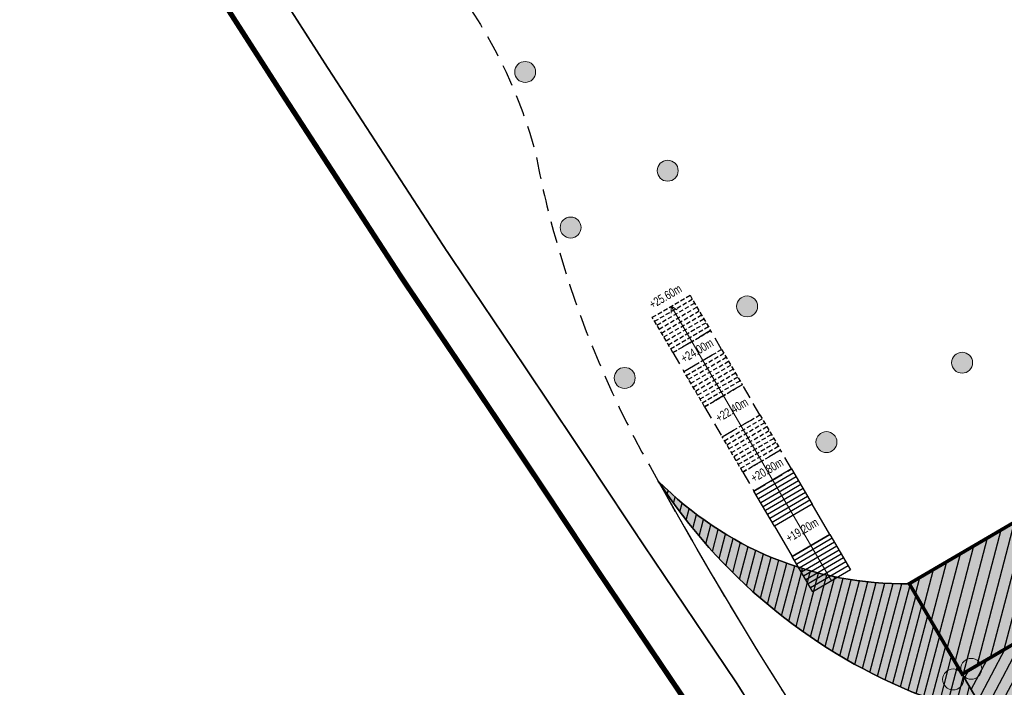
# Model space of a CAD drawing. Header units: millimetres. Extents: x -1402 to -179, y -280 to 6164.
# Tile 78 of 212: x -786 to -730, y 1825 to 1863. Entities that reach past the tile are written whole.
import ezdxf

# ---------------------------------------------------------------- set-up
doc = ezdxf.new("R2010")
doc.units = ezdxf.units.MM
for name, pattern in [('AJN-Limite', [1.25, 0.5, -0.25, 0, -0.25, 0, -0.25]), ('AJN-Projection', [0.375, 0.25, -0.125]), ('DASH', [0.35, 0.25, -0.1])]:
    doc.linetypes.add(name, pattern=pattern)
doc.layers.get('0').update_dxf_attribs({"linetype": 'CONTINUOUS'})
for name, color, linetype, lineweight in [('AJN-2-POT 120', 2, 'CONTINUOUS', 20), ('AJN-2-SBT-C', 2, 'CONTINUOUS', 20), ('AJN-7-100-L', 10, 'CONTINUOUS', 18), ('AJN-7-500-A', 10, 'CONTINUOUS', 18), ('AJN-8-252-H', 252, 'CONTINUOUS', 20), ('GEO-1-LIM-V', 10, 'AJN-Limite', 25)]:
    doc.layers.add(name, color=color, linetype=linetype, lineweight=lineweight)
for name, color, linetype, true_color in [('AJN-2-SBT-H', 7, 'CONTINUOUS', 0x6e6e6e), ('AJN-9-SRF-MARINHORIZON-HOUSING DUPLEX', 7, 'CONTINUOUS', 0x96cd7e), ('AJN-9-SRF-MARINHORIZON-NOT ACCESSIBLE', 7, 'CONTINUOUS', 0xcd6928), ('AJN-9-SRF-MARINHORIZON-TERRACE 50%', 7, 'CONTINUOUS', 0xf8d731)]:
    doc.layers.add(name, color=color, linetype=linetype, true_color=true_color)
for name, color, linetype in [('AJN-2-SBT-P', 251, 'AJN-Projection'), ('AJN-2-SBT-V', 51, 'CONTINUOUS'), ('AJN-8-254-H', 254, 'CONTINUOUS')]:
    doc.layers.add(name, color=color, linetype=linetype)
doc.styles.get("Standard").update_dxf_attribs({"font": 'rs.shx', "bigfont": 'hztxt.shx'})

# ---------------------------------------------------------------- blocks, each defined once
blk = doc.blocks.new('A$C26D66667')
at = {"layer": 'AJN-2-SBT-V', "linetype": 'Continuous'}
for p, q in [((-2.273736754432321e-13, 2.340000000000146), (2.499999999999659, 2.340000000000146)), ((-5.684341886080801e-14, -2.273736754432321e-13), (5.684341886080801e-14, 2.339999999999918)), ((2.500000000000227, 2.340000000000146), (2.500000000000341, 0)), ((-2.842170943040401e-13, 2.079999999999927), (2.499999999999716, 2.080000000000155)), ((-2.273736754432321e-13, 1.819999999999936), (2.499999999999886, 1.819999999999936)), ((-2.273736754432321e-13, 1.559999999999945), (2.499999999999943, 1.560000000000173)), ((-5.684341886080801e-14, 1.299999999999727), (2.500000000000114, 1.299999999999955)), ((0, 1.039999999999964), (2.500000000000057, 1.039999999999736)), ((-1.13686837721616e-13, 0.7799999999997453), (2.499999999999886, 0.7799999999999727)), ((-1.70530256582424e-13, 0.5199999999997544), (2.500000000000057, 0.5199999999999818)), ((-1.13686837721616e-13, 0.2599999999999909), (2.5, 0.2599999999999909)), ((-5.684341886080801e-14, -2.273736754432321e-13), (2.500000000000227, 0))]:
    blk.add_line(p, q, dxfattribs=at)
blk = doc.blocks.new('A$C4A131977')
at = {"layer": 'AJN-2-SBT-P'}
for p, q in [((-1.13686837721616e-13, 2.340000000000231), (2.499999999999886, 2.340000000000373)), ((1.13686837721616e-13, -2.842170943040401e-14), (1.13686837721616e-13, 2.340000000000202)), ((2.500000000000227, 2.340000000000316), (2.500000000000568, 1.70530256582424e-13)), ((-2.273736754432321e-13, 2.080000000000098), (2.499999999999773, 2.08000000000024)), ((-1.13686837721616e-13, 1.820000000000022), (2.500000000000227, 1.820000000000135)), ((1.13686837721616e-13, 1.560000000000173), (2.5, 1.560000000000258)), ((1.13686837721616e-13, 1.299999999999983), (2.500000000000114, 1.300000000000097)), ((2.273736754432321e-13, 1.040000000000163), (2.500000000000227, 1.039999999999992)), ((1.13686837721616e-13, 0.7800000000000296), (2.5, 0.780000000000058)), ((0, 0.5199999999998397), (2.500000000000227, 0.5200000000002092)), ((-1.13686837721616e-13, 0.2600000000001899), (2.500000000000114, 0.260000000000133)), ((1.13686837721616e-13, -2.842170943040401e-14), (2.500000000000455, 1.70530256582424e-13))]:
    blk.add_line(p, q, dxfattribs=at)
blk = doc.blocks.new('1.20diam')
at = {"layer": 'AJN-2-SBT-H'}
h = blk.add_hatch(color=256, dxfattribs=at)
h.dxf.hatch_style = 1
edge = h.paths.add_edge_path()
edge.add_arc((0, 0), 0.6, 0, 360)
at = {"layer": 'AJN-2-POT 120', "linetype": 'Continuous'}
blk.add_circle((0, 0), 0.6, dxfattribs=at)
blk = doc.blocks.new('POT 2X1.2')
at = {"layer": 'AJN-2-POT 120', "linetype": 'Continuous', "rotation": 321.8181818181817}
for p in [(-0.6000000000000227, 0), (0.5999999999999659, 0)]:
    blk.add_blockref('1.20diam', p, dxfattribs=at)
blk = doc.blocks.new('A$C01C72F12')
at = {"layer": 'AJN-9-SRF-MARINHORIZON-HOUSING DUPLEX'}
h = blk.add_hatch(dxfattribs=at)
h.set_pattern_fill('ANSI31', color=256, scale=0.2)
h.set_pattern_definition([(45, (521.8053943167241, -4467.167857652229), (-0.4490128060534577, 0.4490128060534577), [])])
h.paths.add_polyline_path([(16.64999999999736, 0), (16.64999999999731, 3.489999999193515), (15.60000000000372, 3.48999999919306), (15.6000000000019, 5.999999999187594), (0, 6), (0, 0)])
at = {"layer": 'AJN-2-SBT-C', "const_width": 0.2, "flags": 128}
blk.add_lwpolyline([(0, 6), (15.6000000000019, 5.999999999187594), (15.60000000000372, 3.48999999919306), (16.64999999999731, 3.489999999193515), (16.64999999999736, 0), (0, 0)], close=True, dxfattribs=at)
at = {"layer": 'AJN-7-500-A', "insert": (9.00000000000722, 2.999999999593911), "char_height": 1.5, "attachment_point": 5, "rotation": 359.9999999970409}
blk.add_mtext_dynamic_manual_height_columns('{\\fSwis721 LtCn BT|b0|i0|c0|p34;D}', width=58.7580560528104, gutter_width=35.69431197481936, heights=[0], dxfattribs=at)

msp = doc.modelspace()

# ---------------------------------------------------------------- hatches: boundary and pattern name
at = {"layer": 'AJN-8-254-H'}
h = msp.add_hatch(color=255, dxfattribs=at)
h.dxf.hatch_style = 1
edge = h.paths.add_edge_path()
edge.add_line((-577.5167865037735, 1924.962925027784), (-578.1070788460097, 1926.873829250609))
edge.add_line((-578.1070788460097, 1926.873829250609), (-623.4910541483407, 1912.854386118))
edge.add_line((-623.4910541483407, 1912.854386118), (-623.0217717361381, 1911.335217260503))
edge.add_line((-623.0217717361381, 1911.335217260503), (-637.8312794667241, 1906.760451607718))
edge.add_line((-637.8312794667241, 1906.760451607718), (-636.3555486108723, 1901.983191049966))
edge.add_line((-636.3555486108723, 1901.983191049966), (-651.1650563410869, 1897.408425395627))
edge.add_line((-651.1650563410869, 1897.408425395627), (-651.6343387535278, 1898.927594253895))
edge.add_line((-651.6343387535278, 1898.927594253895), (-656.4086478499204, 1897.44230887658))
edge.add_line((-656.4086478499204, 1897.44230887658), (-652.895422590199, 1886.069237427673))
edge.add_line((-652.895422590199, 1886.069237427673), (-676.0945145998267, 1872.49885998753))
edge.add_line((-676.0945145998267, 1872.49885998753), (-674.5797734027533, 1869.909350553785))
edge.add_line((-674.5797734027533, 1869.909350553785), (-692.2747545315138, 1859.558619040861))
edge.add_line((-692.2747545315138, 1859.558619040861), (-691.4719416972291, 1858.186179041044))
edge.add_line((-691.4719416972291, 1858.186179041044), (-722.5460548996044, 1840.00928467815))
edge.add_line((-722.5460548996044, 1840.00928467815), (-721.7432420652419, 1838.636844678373))
edge.add_line((-721.7432420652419, 1838.636844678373), (-735.1223741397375, 1830.810681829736))
edge.add_arc((-735.4361959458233, 1850.548579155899), 19.74039196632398, 224.6064079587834, 270.9108949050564, ccw=False)
edge.add_arc((-722.7767510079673, 1854.056911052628), 31.86463938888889, 213.0342114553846, 247.3748419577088)
edge.add_arc((-731.572792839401, 1832.951902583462), 9.000000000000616, 247.3748419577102, 297.9607097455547)
edge.add_arc((-691.6662761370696, 1757.774338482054), 76.1128440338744, 113.07744778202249, 117.96070974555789, ccw=False)
edge.add_arc((-801.5518826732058, 2008.592369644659), 197.7256147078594, 293.8823795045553, 315.3027358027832)
edge.add_arc((-561.8123215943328, 1784.378913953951), 130.7194739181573, 83.02942774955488, 139.3583344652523, ccw=False)
edge.add_arc((-539.6903833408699, 1946.378562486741), 32.84797776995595, 259.0174260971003, 283.7331395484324)
edge.add_line((-531.8922719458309, 1914.469643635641), (-534.4543508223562, 1922.789335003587))
edge.add_arc((-546.2312466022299, 1919.162597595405), 12.32268227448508, 17.11640393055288, 63.91805595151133)
edge.add_line((-540.8135035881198, 1930.230413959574), (-558.6068007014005, 1924.733933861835))
edge.add_line((-558.6068007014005, 1924.733933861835), (-560.3186484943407, 1930.27555610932))
edge.add_line((-560.3186484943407, 1930.27555610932), (-577.5167865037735, 1924.962925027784))
at = {"layer": 'AJN-9-SRF-MARINHORIZON-NOT ACCESSIBLE'}
h = msp.add_hatch(dxfattribs=at)
h.set_pattern_fill('ANSI31', color=256, scale=0.15)
h.set_pattern_definition([(75.32562588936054, (-694.4212781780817, -38.76943665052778), (-0.4607152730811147, 0.1206461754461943), [])])
h.paths.add_polyline_path([(-749.4903189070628, 1836.686230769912, 0.1509708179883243), (-735.035098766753, 1824.644530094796, 0.1118483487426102), (-731.1170646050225, 1823.963448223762), (-735.1223741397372, 1830.810681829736, -0.2048362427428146)])
at = {"layer": 'AJN-9-SRF-MARINHORIZON-TERRACE 50%', "true_color": 0xf8d731, "transparency": 33554559}
h = msp.add_hatch(dxfattribs=at)
h.set_pattern_fill('ANSI31', color=40, scale=0.2)
h.set_pattern_definition([(62.16630264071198, (-675.2100222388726, 136.2834458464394), (-0.5615346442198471, 0.2964858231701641), [])])
h.paths.add_polyline_path([(-636.0604024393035, 1901.027738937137), (-634.5846715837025, 1896.250478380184), (-652.9771247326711, 1890.568914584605), (-654.0603111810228, 1894.075423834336), (-655.2546263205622, 1893.706491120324), (-652.895422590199, 1886.069237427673), (-660.5574579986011, 1881.587307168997), (-657.5885652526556, 1876.511868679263), (-673.1256218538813, 1867.423421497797), (-671.61088065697, 1864.833912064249), (-688.3132165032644, 1855.063831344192), (-687.4498140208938, 1853.587810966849), (-716.2796857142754, 1836.723692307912), (-715.4768728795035, 1835.35125230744), (-732.0929043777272, 1825.631684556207), (-731.1170646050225, 1823.963448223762, 0.1097748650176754), (-727.3529990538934, 1825.002478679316, -0.02131047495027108), (-721.5006108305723, 1827.796317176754, 0.09373704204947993), (-661.0019790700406, 1869.519930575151, -0.2508528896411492), (-545.948265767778, 1914.13218980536, 0.07344984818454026), (-536.3590719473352, 1913.699945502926), (-539.6377856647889, 1924.31385227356), (-556.8359236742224, 1919.001221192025), (-558.5477714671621, 1924.54284343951), (-575.7459094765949, 1919.230212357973), (-576.3362018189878, 1921.141116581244), (-593.5343398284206, 1915.828485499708), (-595.3052168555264, 1921.561198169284), (-603.9042858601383, 1918.904882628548), (-602.1334088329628, 1913.172169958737), (-618.1372317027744, 1908.228471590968), (-617.6679492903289, 1906.70930273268)])

# ---------------------------------------------------------------- linework, layer by layer
at = {"layer": 'AJN-2-SBT-P', "ltscale": 5, "flags": 128}
msp.add_lwpolyline([(-767.6830869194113, 1872.148074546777, -0.05121987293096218), (-760.7108442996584, 1864.390733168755, -0.08997890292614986), (-756.5121108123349, 1855.404548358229, 0.02060412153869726), (-755.4064137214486, 1850.675734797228, 0.06468475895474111), (-749.490318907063, 1836.686230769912, 0.03286619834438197), (-732.1687331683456, 1809.756508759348, 0.002338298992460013), (-729.3480626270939, 1806.256450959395, 0.01445521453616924), (-711.1978379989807, 1785.221318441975, 0.08916851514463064), (-704.9170514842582, 1780.425665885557, 0.3184438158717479), (-696.5850652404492, 1781.619676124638, 0.07982005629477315), (-692.9450630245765, 1786.382337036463, -0.007477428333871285), (-687.9677464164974, 1795.317687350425, -0.04115969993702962), (-685.263491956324, 1799.224564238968, -0.02993334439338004), (-663.9580859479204, 1822.205656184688, 0.1132434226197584), (-647.8496234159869, 1844.993567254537, -0.01578281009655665), (-646.0592934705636, 1849.367558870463, -0.02498436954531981), (-643.8799997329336, 1853.561335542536, 0.3128781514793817), (-612.4261998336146, 1840.139733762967, 0.06210957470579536), (-579.2684073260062, 1851.393528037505, -0.07904304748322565), (-540.4176712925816, 1863.328165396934, -0.00945298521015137), (-526.7406037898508, 1864.462102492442, 0.4573830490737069), (-521.7931540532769, 1870.185110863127), (-524.0339273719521, 1885.518423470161), (-524.8218382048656, 1890.909992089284, 0.03842573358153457), (-525.3285562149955, 1893.15567853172), (-534.454351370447, 1922.789336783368, 0.2247122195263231), (-541.5702899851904, 1930.569787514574, -0.2328075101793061), (-548.5503743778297, 1938.441527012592, 0.1068267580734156), (-556.3714938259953, 1955.453928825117), (-560.7691083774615, 1955.453928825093, 0.1422323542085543), (-768.0204055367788, 1895.280947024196)], format="xyb", dxfattribs=at)
at = {"layer": 'AJN-2-SBT-P', "ltscale": 3}
for points in [[(-745.8638321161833, 1844.222284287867), (-746.4949742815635, 1845.30124655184), (-748.6528988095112, 1844.038962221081), (-748.0217566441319, 1842.959999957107)], [(-744.6823339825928, 1842.202466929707), (-746.8402585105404, 1840.940182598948), (-745.830431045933, 1839.21384297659), (-743.6725065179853, 1840.476127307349)], [(-741.8598662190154, 1837.377347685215), (-742.4910083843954, 1838.456309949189), (-744.6489329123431, 1837.19402561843), (-744.0177907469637, 1836.115063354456)]]:
    msp.add_lwpolyline(points, close=True, dxfattribs=at)
at = {"layer": 'AJN-2-SBT-V', "flags": 128}
msp.add_lwpolyline([(-541.4086626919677, 1930.046564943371), (-540.8135035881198, 1930.230413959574, -0.2070975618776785), (-534.4543508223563, 1922.789335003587), (-531.8922719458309, 1914.469643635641, -0.1082626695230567), (-545.9482657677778, 1914.13218980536, 0.2508528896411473), (-661.0019790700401, 1869.519930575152, -0.09373704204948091), (-721.500610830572, 1827.796317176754, 0.02131047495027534), (-727.3529990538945, 1825.002478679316, -0.2243781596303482), (-735.0350987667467, 1824.644530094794, -0.1509708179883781), (-749.4903189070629, 1836.686230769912, 0.2048362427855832), (-735.1223741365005, 1830.810681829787)], format="xyb", dxfattribs=at)
at = {"layer": 'AJN-2-SBT-V', "linetype": 'Continuous', "flags": 128}
msp.add_lwpolyline([(-664.06743493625, 1822.108041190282, 0.09389314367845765), (-649.8988315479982, 1840.516749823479), (-651.192436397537, 1841.171796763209, 0.01963747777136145), (-649.1998099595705, 1845.52277908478, -0.01572574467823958), (-647.3805131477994, 1849.964988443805), (-646.0565730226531, 1849.373500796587, -0.02494982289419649), (-643.879999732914, 1853.561335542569, -0.189197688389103), (-617.2992204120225, 1874.448508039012, 0.2154210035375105), (-648.8165320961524, 1851.197815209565, -0.001961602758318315), (-655.3772131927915, 1840.149691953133, -0.2808412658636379), (-678.839407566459, 1829.227169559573, -5.912050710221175e-05), (-688.5642253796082, 1830.981900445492, 0.1448846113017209), (-716.6497959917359, 1829.670018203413, 0.03840971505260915), (-727.3529990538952, 1825.002478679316, -0.2243781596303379), (-735.0350987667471, 1824.644530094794, -0.150970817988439), (-749.4903189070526, 1836.686230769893, 0.03286619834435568), (-732.1687331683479, 1809.756508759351, 0.00233829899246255), (-729.3480626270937, 1806.256450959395, 0.04253943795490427), (-724.9823251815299, 1803.412189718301, 0.2111097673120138), (-704.9509894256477, 1800.716146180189, 0.100205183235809)], format="xyb", close=True, dxfattribs=at)
at = {"layer": 'AJN-2-SBT-V', "flags": 128}
msp.add_lwpolyline([(-739.6685406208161, 1833.631190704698), (-740.6783680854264, 1835.357530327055), (-742.836292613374, 1834.095245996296), (-741.8264651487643, 1832.368906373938)], close=True, dxfattribs=at)
at = {"layer": 'AJN-8-252-H'}
msp.add_line((-739.5660047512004, 1830.980231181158), (-748.7554346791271, 1846.689921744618), dxfattribs=at)
at = {"layer": 'AJN-8-252-H', "flags": 128}
msp.add_lwpolyline([(-748.7531613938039, 1846.289928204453), (-748.755434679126, 1846.689921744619), (-748.4078934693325, 1846.491893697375)], dxfattribs=at)
at = {"layer": 'AJN-9-SRF-MARINHORIZON-NOT ACCESSIBLE', "flags": 128}
msp.add_lwpolyline([(-735.1223741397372, 1830.810681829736, -0.204836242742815), (-749.4903189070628, 1836.686230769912, 0.1509708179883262), (-735.0350987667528, 1824.644530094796, 0.1118483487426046), (-731.1170646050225, 1823.963448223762)], format="xyb", close=True, dxfattribs=at)
at = {"layer": 'AJN-9-SRF-MARINHORIZON-TERRACE 50%', "color": 40, "true_color": 0xf8d731, "transparency": 33554559, "flags": 128}
msp.add_lwpolyline([(-634.5846715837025, 1896.250478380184), (-652.9771247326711, 1890.568914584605), (-654.0603111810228, 1894.075423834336), (-655.2546263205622, 1893.706491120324), (-652.895422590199, 1886.069237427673), (-660.5574579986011, 1881.587307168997), (-657.5885652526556, 1876.511868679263), (-673.1256218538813, 1867.423421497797), (-671.61088065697, 1864.833912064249), (-688.3132165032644, 1855.063831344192), (-687.4498140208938, 1853.587810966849), (-716.2796857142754, 1836.723692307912), (-715.4768728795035, 1835.35125230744), (-732.0929043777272, 1825.631684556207), (-731.1170646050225, 1823.963448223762, 0.1097748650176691), (-727.3529990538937, 1825.002478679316, -0.02131047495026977), (-721.5006108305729, 1827.796317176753, 0.09373704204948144), (-661.0019790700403, 1869.519930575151, -0.2508528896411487), (-545.9482657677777, 1914.13218980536, 0.0734498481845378)], format="xyb", dxfattribs=at)
at = {"layer": 'GEO-1-LIM-V', "linetype": 'Continuous', "ltscale": 25, "const_width": 0.3}
msp.add_lwpolyline([(-726.392128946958, 1925.380373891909), (-732.0415379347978, 1923.737891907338), (-736.5741646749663, 1921.178525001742), (-740.9097182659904, 1919.209783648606), (-746.4276968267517, 1916.650419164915), (-749.8644811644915, 1915.221784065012), (-754.3353266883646, 1912.797173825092), (-765.3208293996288, 1906.416619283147), (-773.8793028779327, 1901.056952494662), (-783.4769755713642, 1894.009882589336), (-785.9053023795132, 1887.35804987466), (-785.5772190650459, 1882.982645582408), (-779.6016890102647, 1872.224005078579), (-774.4032194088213, 1864.113294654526), (-770.9598076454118, 1858.745020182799), (-764.1540881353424, 1848.27272029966), (-759.7065812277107, 1841.673974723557), (-756.4502605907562, 1836.812145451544), (-753.1055995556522, 1831.769981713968), (-747.5052165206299, 1823.462289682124)], dxfattribs=at)
at = {"layer": 'GEO-1-LIM-V', "linetype": 'DASH', "ltscale": 5, "const_width": 0.1}
msp.add_lwpolyline([(-725.3020916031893, 1922.573067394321), (-730.8696706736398, 1920.954376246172), (-735.2138265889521, 1918.501430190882), (-739.6583579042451, 1916.483202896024), (-745.2202875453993, 1913.903452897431), (-748.5701976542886, 1912.510930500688), (-752.8665568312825, 1910.180946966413), (-763.7708983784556, 1903.847532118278), (-772.1931078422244, 1898.57319943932), (-780.9700504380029, 1892.128748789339), (-782.8653168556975, 1886.937110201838), (-782.634856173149, 1883.863626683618), (-777.0249525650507, 1873.763278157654), (-771.8774824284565, 1865.732137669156), (-768.4394673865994, 1860.372277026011), (-761.6523232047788, 1849.928559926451), (-757.2164363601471, 1843.347054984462), (-753.9539700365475, 1838.476049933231), (-750.6117924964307, 1833.437630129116), (-744.9910743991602, 1825.099772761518), (-740.008370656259, 1817.177688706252)], dxfattribs=at)

# ---------------------------------------------------------------- block references
at = {"color": 2, "rotation": 30.32562588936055}
for p in [(-748.6528988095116, 1844.038962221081), (-746.8402585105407, 1840.940182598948), (-744.6489329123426, 1837.19402561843)]:
    msp.add_blockref('A$C4A131977', p, dxfattribs=at)
at = {"rotation": 30.32562588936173}
msp.add_blockref('A$C01C72F12', (-732.092891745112, 1825.631662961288), dxfattribs=at)
at = {"linetype": 'Continuous', "rotation": 210.3256258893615}
for p in [(-741.8598662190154, 1837.377347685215), (-739.6685406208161, 1833.631190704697)]:
    msp.add_blockref('A$C26D66667', p, dxfattribs=at)
at = {"layer": 'AJN-2-POT 120', "linetype": 'Continuous', "rotation": 321.8181818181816}
for p in [(-757.1155275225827, 1860.104286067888), (-748.9519612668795, 1854.452902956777), (-754.5134478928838, 1851.19969491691), (-744.407737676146, 1846.684374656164), (-732.0949857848, 1843.460069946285), (-751.4142270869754, 1842.585907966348), (-739.8635140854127, 1838.915846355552)]:
    msp.add_blockref('1.20diam', p, dxfattribs=at)
at = {"layer": 'AJN-2-POT 120', "rotation": 30.32562588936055}
msp.add_blockref('POT 2X1.2', (-732.0928917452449, 1825.631662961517), dxfattribs=at)

# ---------------------------------------------------------------- texts
at = {"layer": 'AJN-7-100-L', "char_height": 0.4999999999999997, "attachment_point": 8, "rotation": 30.325625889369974}
for s, insert in [('{\\fSwis721 LtCn BT|b0|i0|c0|p34;+25.60m}', (-748.9574001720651, 1847.035189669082)), ('{\\fSwis721 LtCn BT|b0|i0|c0|p34;+24.00m}', (-747.144759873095, 1843.936410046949)), ('{\\fSwis721 LtCn BT|b0|i0|c0|p34;+22.40m}', (-745.1553997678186, 1840.535520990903)), ('{\\fSwis721 LtCn BT|b0|i0|c0|p34;+20.80m}', (-743.1407939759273, 1837.091473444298)), ('{\\fSwis721 LtCn BT|b0|i0|c0|p34;+19.20m}', (-741.1312373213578, 1833.656057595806))]:
    msp.add_mtext_dynamic_manual_height_columns(s, width=4.525961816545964, gutter_width=35.69431197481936, heights=[0], dxfattribs=dict(at, insert=insert))

doc.saveas('drawing.dxf')
